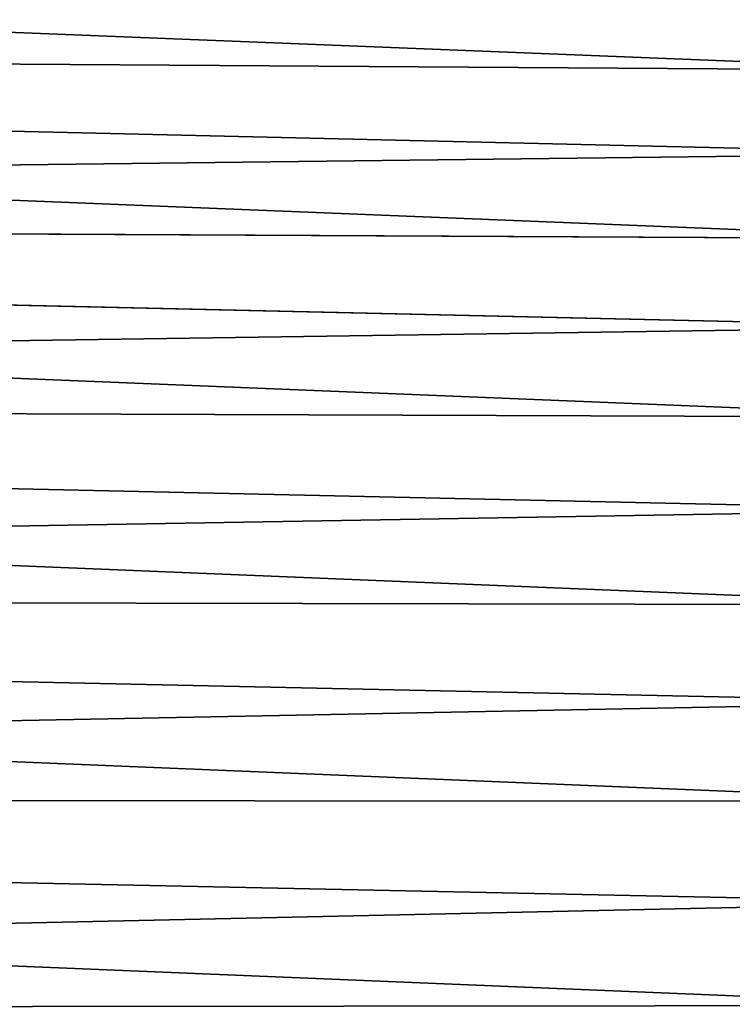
# Model space of a CAD drawing. Header units: metres. Extents: x -2 to 78, y -85 to 85.
# Tile 239 of 256: x 26.75 to 29.12, y -31.11 to -27.84. Entities that reach past the tile are written whole.
import ezdxf

# ---------------------------------------------------------------- set-up
doc = ezdxf.new("R2010")
doc.units = ezdxf.units.M
doc.layers.add('solid_20004802', color=7, linetype='CONTINUOUS')

msp = doc.modelspace()

# ---------------------------------------------------------------- linework, layer by layer
at = {"layer": 'solid_20004802'}
for points in [[(13.349999, -27.345188, 9.065377), (13.349999, -27.895832, 9.675325), (29.895069, -27.740788, 8.84147)], [(13.349999, -27.345232, -9.065316), (29.895031, -27.740725, -8.841399), (29.895029, -28.007231, -9.141534)], [(13.349999, -27.895874, -9.675259), (13.349999, -27.345232, -9.065316), (29.895029, -28.007231, -9.141534)], [(13.349999, -27.895832, 9.675325), (29.895067, -28.007294, 9.141602), (29.895069, -27.740788, 8.84147)], [(13.349999, -27.895832, 9.675325), (29.895067, -28.282578, 9.433703), (29.895067, -28.007294, 9.141602)], [(13.349999, -27.895832, 9.675325), (13.349999, -28.481337, 10.251891), (29.895067, -28.282578, 9.433703)], [(13.349999, -27.895874, -9.675259), (29.895029, -28.007231, -9.141534), (29.895027, -28.282515, -9.43364)], [(13.349999, -27.895874, -9.675259), (29.895027, -28.282515, -9.43364), (29.895025, -28.566334, -9.717459)], [(13.349999, -28.481379, -10.251818), (13.349999, -27.895874, -9.675259), (29.895025, -28.566334, -9.717459)], [(13.349999, -28.481337, 10.251891), (29.895065, -28.566397, 9.71752), (29.895067, -28.282578, 9.433703)], [(13.349999, -28.481337, 10.251891), (29.895065, -28.858501, 9.992801), (29.895065, -28.566397, 9.71752)], [(13.349999, -28.481337, 10.251891), (13.349999, -29.099686, 10.793084), (29.895065, -28.858501, 9.992801)], [(13.349999, -28.481379, -10.251818), (29.895025, -28.566334, -9.717459), (29.895023, -28.858437, -9.992743)], [(13.349999, -28.481379, -10.251818), (29.895023, -28.858437, -9.992743), (29.89502, -29.158571, -10.259251)], [(13.349999, -29.099726, -10.793005), (13.349999, -28.481379, -10.251818), (29.89502, -29.158571, -10.259251)], [(13.349999, -29.099686, 10.793084), (29.895063, -29.158636, 10.259305), (29.895065, -28.858501, 9.992801)], [(13.349999, -29.099686, 10.793084), (29.895061, -29.466536, 10.516797), (29.895063, -29.158636, 10.259305)], [(13.349999, -29.099686, 10.793084), (13.349999, -29.748741, 11.297038), (29.895061, -29.466536, 10.516797)], [(13.349999, -29.099726, -10.793005), (29.89502, -29.158571, -10.259251), (29.895018, -29.466471, -10.516747)], [(13.349999, -29.099726, -10.793005), (29.895018, -29.466471, -10.516747), (29.895016, -29.781866, -10.765006)], [(13.349999, -29.748781, -11.296954), (13.349999, -29.099726, -10.793005), (29.895016, -29.781866, -10.765006)], [(13.349999, -29.748741, 11.297038), (29.895061, -29.781929, 10.765053), (29.895061, -29.466536, 10.516797)], [(13.349999, -29.748741, 11.297038), (29.89506, -30.104542, 11.003854), (29.895061, -29.781929, 10.765053)], [(13.349999, -29.748741, 11.297038), (13.349999, -30.426268, 11.762014), (29.89506, -30.104542, 11.003854)], [(13.349999, -29.748781, -11.296954), (29.895016, -29.781866, -10.765006), (29.895014, -30.104479, -11.00381)], [(13.349999, -29.748781, -11.296954), (29.895014, -30.104479, -11.00381), (29.895012, -30.434027, -11.232948)], [(13.35, -30.426304, -11.761925), (13.349999, -29.748781, -11.296954), (29.895012, -30.434027, -11.232948)], [(13.349999, -30.426268, 11.762014), (29.895058, -30.43409, 11.232989), (29.89506, -30.104542, 11.003854)], [(13.349999, -30.426268, 11.762014), (29.895058, -30.770281, 11.452258), (29.895058, -30.43409, 11.232989)], [(13.349999, -30.426268, 11.762014), (13.349999, -31.129927, 12.186407), (29.895058, -30.770281, 11.452258)], [(13.35, -30.426304, -11.761925), (29.895012, -30.434027, -11.232948), (29.895008, -30.77022, -11.452221)], [(13.35, -30.426304, -11.761925), (29.895008, -30.77022, -11.452221), (29.895006, -31.112762, -11.661435)], [(13.35, -31.129959, -12.186313), (13.35, -30.426304, -11.761925), (29.895006, -31.112762, -11.661435)], [(13.349999, -31.129927, 12.186407), (29.895056, -31.112823, 11.661469), (29.895058, -30.770281, 11.452258)]]:
    msp.add_3dface(points, dxfattribs=at)

doc.saveas('drawing.dxf')
